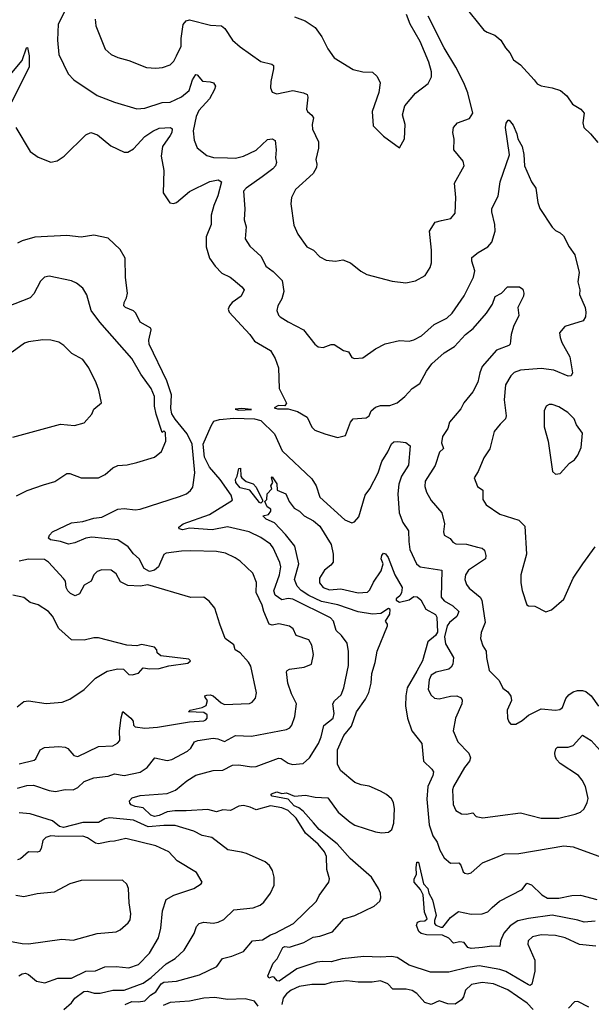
# Model space of a CAD drawing. Extents: x 1443846 to 1577407, y 839182 to 927291.
# Tile 190 of 256: x 1486609 to 1490200, y 889097 to 895283. Entities that reach past the tile are written whole.
import ezdxf

# ---------------------------------------------------------------- set-up
doc = ezdxf.new("R2010")
doc.units = 0

msp = doc.modelspace()

# ---------------------------------------------------------------- linework, layer by layer
at = {"layer": '0CON20XD'}
for points in [[(1489397, 895377), (1489525, 895217.5), (1489545, 895203.3), (1489595, 895185.8), (1489631.2, 895155), (1489661.2, 895105), (1489687.5, 895075), (1489710.7, 895030.7), (1489755, 895000), (1489840, 894905), (1489860.7, 894880.7), (1489885, 894866.9), (1489954.6, 894854.6), (1490007, 894837), (1490046.2, 894805), (1490082.3, 894752.3), (1490135, 894720), (1490155.7, 894695.7), (1490146, 894635), (1490153.8, 894605), (1490195.7, 894565.7), (1490240.5, 894510.5)], [(1486896.2, 895345), (1486851.3, 895255), (1486846.9, 895155), (1486855.5, 895065), (1486912.9, 894942.9), (1486948.8, 894905), (1487095, 894806.9), (1487204.6, 894764.6), (1487345, 894723.1), (1487395, 894727.8), (1487505, 894762.7), (1487555, 894765.5), (1487625, 894798.8), (1487672.9, 894837.1), (1487695, 894904), (1487715, 894938), (1487725, 894936), (1487756.9, 894896.9), (1487805, 894893.3), (1487825.6, 894885.6), (1487838.8, 894865), (1487833.1, 894845), (1487800.8, 894785), (1487735, 894711.5), (1487716.8, 894675), (1487698.9, 894585), (1487705.7, 894525), (1487725, 894478), (1487785, 894428.6), (1487826.3, 894416.3), (1487915.5, 894414.5), (1487965, 894413.4), (1488014.7, 894425.3), (1488095, 894463.8), (1488165, 894530.6), (1488195, 894534), (1488214, 894524), (1488219.6, 894465), (1488215.6, 894415.6), (1488222.9, 894385), (1488216.9, 894365), (1488199.4, 894345), (1488133.1, 894295), (1488030.8, 894225), (1488014.3, 894205), (1488024.4, 894094.4), (1488019.5, 894025), (1488031.7, 893981.7), (1488025.6, 893905.6), (1488055, 893860.8), (1488126, 893796), (1488155, 893734.2), (1488201.7, 893701.7), (1488258.5, 893645), (1488268.2, 893575), (1488255, 893530), (1488230.8, 893485), (1488224.2, 893455), (1488235.6, 893425.6), (1488246, 893415), (1488295.9, 893384.1), (1488392, 893335), (1488463.8, 893245), (1488485, 893226.7), (1488515, 893223.3), (1488565, 893241.2), (1488585, 893241.2), (1488642.5, 893205), (1488675, 893196.7), (1488695, 893161.2), (1488713.3, 893153.3), (1488765, 893158.1), (1488844.3, 893215.7), (1488905, 893246.2), (1488995, 893266.7), (1489055, 893263.3), (1489085, 893271.2), (1489132.7, 893297.3), (1489212, 893368), (1489291.8, 893408.2), (1489325, 893438.6), (1489401.2, 893548.8), (1489460, 893665), (1489467.8, 893705), (1489449.5, 893765), (1489450.4, 893789.6), (1489489.1, 893820.9), (1489550.8, 893855), (1489576, 893884), (1489596.4, 893955), (1489593.8, 893995), (1489574.2, 894075), (1489575, 894096.7), (1489615.3, 894174.7), (1489626.9, 894265), (1489685.6, 894434.4), (1489660.5, 894605), (1489665, 894632.5), (1489678.3, 894651.7), (1489685, 894652.5), (1489709.2, 894619.2), (1489733.1, 894565), (1489739.2, 894535), (1489765.5, 894485.5), (1489775.7, 894435), (1489779.6, 894365), (1489825, 894264.2), (1489850.6, 894225), (1489864.6, 894135), (1489877.2, 894097.2), (1489955, 893980), (1489975, 893958.8), (1490004.3, 893944.3), (1490026, 893925), (1490061.2, 893855), (1490095.8, 893805), (1490122.9, 893695), (1490115.6, 893635), (1490126.9, 893585), (1490125.8, 893555.8), (1490160.6, 893475), (1490165.7, 893445), (1490164.3, 893415), (1490149.5, 893390.5), (1490034.3, 893355.7), (1490001.2, 893315), (1490003.9, 893286.1), (1490015.7, 893255), (1490064.4, 893165), (1490082.5, 893065), (1490074.2, 893045.8), (1490055, 893043.1), (1489965, 893080), (1489885, 893091.5), (1489755, 893080.9), (1489715, 893065.6), (1489694.6, 893045.4), (1489660.6, 892989.4), (1489653.6, 892895), (1489665.7, 892795), (1489660.8, 892775), (1489628, 892742), (1489590.8, 892695), (1489563, 892587), (1489525, 892530), (1489488.9, 892445), (1489463.8, 892405), (1489485, 892350), (1489517.9, 892327.9), (1489518.6, 892268.6), (1489538.8, 892235), (1489625, 892175.8), (1489745, 892138.8), (1489781.7, 892101.7), (1489791.9, 891925), (1489757.5, 891795), (1489757.5, 891745), (1489765.8, 891695.8), (1489795, 891607.5), (1489805, 891600), (1489845, 891597.5), (1489915, 891562.5), (1489950, 891575), (1490028.3, 891641.7), (1490086.2, 891775), (1490146, 891865), (1490225, 891971.2)], [(1488335, 895300), (1488402.5, 895275), (1488465, 895233.3), (1488508, 895175), (1488545, 895100), (1488585, 895044), (1488705, 894969.2), (1488765, 894956), (1488825, 894953.8), (1488855.8, 894925.8), (1488873.3, 894885), (1488866.2, 894825), (1488824, 894705), (1488830, 894615), (1488895, 894550), (1488995, 894477.5), (1489026.2, 894535), (1489030, 894625), (1489012.9, 894685), (1489028.3, 894741.7), (1489095, 894821.2), (1489175, 894881.2), (1489197, 894923), (1489195.6, 894955), (1489179.1, 895015), (1489123.9, 895145), (1489062.3, 895255), (1489038.9, 895315)], [(1489259.4, 894020.6), (1489317, 894033), (1489345, 894067.5), (1489350, 894165), (1489341.4, 894255), (1489401.2, 894365), (1489395, 894393.3), (1489336, 894465), (1489338.3, 894531.7), (1489330, 894575), (1489334.3, 894605.7), (1489360, 894635), (1489435, 894662), (1489456, 894695), (1489423.3, 894823.3), (1489398.8, 894885), (1489348, 894985), (1489274.7, 895105), (1489174.7, 895304.7)], [(1487084.2, 895285), (1487087.1, 895245), (1487147, 895097), (1487183.3, 895065), (1487225, 895045.7), (1487295, 895025.6), (1487405, 894983.1), (1487465, 894978.6), (1487506.8, 894983.2), (1487555, 894999.2), (1487577.2, 895022.8), (1487594.6, 895055.4), (1487623.6, 895116.4), (1487622.7, 895165), (1487636.9, 895253.1), (1487655, 895275.7), (1487675, 895281.9), (1487808.7, 895248.7), (1487876.2, 895245), (1487896.9, 895226.9), (1487946, 895155), (1487995, 895111.2), (1488125, 895020.8), (1488194.1, 895004.1), (1488203.3, 894995), (1488203.8, 894975), (1488185.8, 894895), (1488184, 894855), (1488195, 894826.7), (1488225, 894817.5), (1488325, 894836.9), (1488392.7, 894822.7), (1488415, 894812.5), (1488418.8, 894795), (1488410.9, 894720.9), (1488418, 894705), (1488445, 894683.8), (1488455.5, 894665.5), (1488446.5, 894623.5), (1488448.5, 894595), (1488485.8, 894515), (1488485.8, 894475), (1488470, 894405), (1488475.5, 894375.5), (1488474.4, 894355), (1488453.7, 894316.3), (1488341.9, 894215), (1488317.1, 894165), (1488311.4, 894125), (1488330.9, 893990.9), (1488355.6, 893935.6), (1488413.8, 893855), (1488454.4, 893834.4), (1488495, 893792), (1488535, 893771.2), (1488593.6, 893766.4), (1488640, 893775), (1488687.5, 893755), (1488752.4, 893702.4), (1488790.9, 893680.9), (1488949.7, 893639.7), (1489035, 893630.6), (1489095, 893641.9), (1489155.8, 893675), (1489187.8, 893725), (1489195.5, 893755), (1489195.5, 893834.5), (1489184, 893955), (1489219.4, 894010.6), (1489259.4, 894020.6)], [(1486560.3, 894949.7), (1486625, 895026.2), (1486652.9, 895105), (1486658.8, 895108.8), (1486669.4, 895055), (1486668.6, 894985), (1486557.1, 894765)], [(1486584.6, 894605), (1486674.3, 894455), (1486725, 894419.4), (1486805, 894386.7), (1486845, 894395.4), (1486888.2, 894425), (1487025, 894560), (1487055, 894573.1), (1487098.6, 894558.6), (1487180.7, 894490.7), (1487265, 894450.8), (1487289.1, 894450.9), (1487325, 894471.1), (1487395, 894548.2), (1487445, 894582.5), (1487485, 894601.6), (1487556.4, 894606.4), (1487566.8, 894596.8), (1487565.2, 894575), (1487555.3, 894555), (1487506.9, 894485), (1487497.5, 894425), (1487514.5, 894335), (1487510.9, 894195), (1487552.3, 894132.3), (1487575, 894127.5), (1487595, 894134.5), (1487675.7, 894204.3), (1487804.4, 894265.6), (1487855, 894277.2), (1487876.7, 894265), (1487854.4, 894175.6), (1487829.1, 894115), (1487812.9, 894055), (1487812.7, 893995), (1487780.5, 893919.5), (1487780.8, 893855), (1487801.5, 893785), (1487836.9, 893735), (1487879.5, 893689.5), (1487932, 893665), (1487950, 893650), (1488005, 893604.4), (1488019.4, 893585), (1487999.4, 893545), (1487944.4, 893505), (1487926.7, 893485), (1487918.5, 893465), (1487925, 893446), (1488054.4, 893305), (1488083.3, 893263.3), (1488185, 893204.3), (1488213.5, 893155), (1488235.3, 893095.3), (1488240, 892965), (1488285.8, 892874.2), (1488275, 892856.7), (1488235, 892858), (1488207.5, 892845), (1488228.3, 892838.3), (1488295, 892838), (1488355, 892821.4), (1488416, 892785), (1488445, 892723.8), (1488463.8, 892703.8), (1488525, 892680), (1488605, 892658.8), (1488655, 892670), (1488687.5, 892755), (1488705, 892774.3), (1488785, 892782.1), (1488804.3, 892795), (1488817.8, 892825), (1488845, 892849.1), (1488875, 892859.6), (1488935, 892858.5), (1488980.8, 892875), (1489028.9, 892915), (1489074, 892966), (1489123.6, 892996.4), (1489164.7, 893075), (1489199.2, 893120.8), (1489275, 893189.5), (1489340.1, 893229.9), (1489410, 893305), (1489457, 893343), (1489541.7, 893438.3), (1489580, 893495), (1489596.8, 893543.2), (1489636, 893565), (1489673.8, 893605), (1489748.8, 893605), (1489769.7, 893589.7), (1489775.6, 893565.6), (1489774.3, 893545), (1489739.4, 893475), (1489745.5, 893424.5), (1489712.2, 893355), (1489695.6, 893305), (1489691.4, 893265), (1489690, 893245), (1489682, 893235), (1489604.4, 893205.6), (1489515.3, 893105), (1489499.4, 893065), (1489487.9, 893005), (1489455.4, 892945), (1489399.4, 892875), (1489381.3, 892838.7), (1489308.9, 892755), (1489299.4, 892715), (1489265.5, 892665), (1489259.2, 892625), (1489270.9, 892589.1), (1489245.6, 892565), (1489218.8, 892481.2), (1489156.6, 892383.4), (1489155, 892350), (1489165, 892313.8), (1489195, 892262.5), (1489261.9, 892185), (1489277.8, 892115), (1489271.1, 892065), (1489276.2, 892045), (1489313.1, 892023.1), (1489330.8, 892000.8), (1489349.3, 891989.3), (1489415, 891988.8), (1489485, 891969.6), (1489515, 891962.2), (1489529.8, 891949.8), (1489537.4, 891917.4), (1489534.4, 891895), (1489428.9, 891825), (1489410, 891795), (1489406.5, 891765), (1489415.5, 891735), (1489431.7, 891711.7), (1489501.4, 891655), (1489513.3, 891635), (1489532.5, 891495), (1489507.6, 891432.4), (1489504.3, 891395), (1489518.2, 891348.2), (1489539.5, 891315), (1489541.5, 891275), (1489559.4, 891195), (1489621.3, 891131.3), (1489645, 891082.5), (1489675, 891060), (1489695, 891032.5), (1489698.6, 891005), (1489672, 890945), (1489673.9, 890893.9), (1489681.7, 890871.7), (1489695, 890857.5), (1489725, 890856.7), (1489765, 890880), (1489805, 890913.3), (1489885, 890953.5), (1489975.6, 890944.4), (1490001.7, 890948.3), (1490018.7, 890961.3), (1490040.8, 891019.2), (1490058.2, 891041.8), (1490085, 891059.2), (1490112.4, 891067.6), (1490145, 891068.6), (1490165, 891062.5), (1490200, 891035), (1490245, 890970)], [(1486595, 890454.7), (1486655, 890471.8), (1486695, 890473.2), (1486795, 890439.6), (1486835, 890434.6), (1486895, 890447.1), (1486945, 890444), (1486975, 890460), (1487015, 890497.5), (1487075, 890520.9), (1487165, 890530), (1487205, 890544.5), (1487265, 890534.6), (1487365, 890556.5), (1487410, 890585), (1487457.5, 890645), (1487535, 890628.9), (1487565, 890634.5), (1487663.3, 890686.7), (1487683.8, 890706.2), (1487707, 890747), (1487727.5, 890755), (1487825, 890768.5), (1487853.3, 890765), (1487895, 890748.9), (1487963.9, 890786.1), (1488065, 890781.5), (1488285, 890823.3), (1488306.2, 890833.8), (1488319.1, 890850.9), (1488338.5, 890905), (1488348.2, 890985), (1488317.4, 891047.4), (1488294.4, 891115), (1488286.2, 891185), (1488290, 891195), (1488305, 891202.5), (1488395.4, 891214.6), (1488442, 891235), (1488453.8, 891295), (1488445, 891353.3), (1488426, 891386), (1488345.8, 891415), (1488328.1, 891455), (1488305, 891472.1), (1488236.4, 891486.4), (1488195, 891480), (1488176.7, 891485), (1488142.5, 891565), (1488132.5, 891605), (1488095.4, 891685), (1488096.3, 891746.3), (1488072.9, 891805), (1487995, 891880), (1487962.8, 891902.8), (1487901.4, 891931.4), (1487845, 891942.5), (1487685, 891945.5), (1487625, 891944.4), (1487528.3, 891931.7), (1487515, 891923.8), (1487481.5, 891845), (1487456.2, 891823.8), (1487425, 891815.7), (1487391.6, 891835), (1487360, 891895), (1487325, 891926.7), (1487290.5, 891970.5), (1487225, 892015.3), (1487061.6, 892031.6), (1487025, 892026), (1486955, 891996.7), (1486915, 891988.5), (1486865, 892004.4), (1486802.5, 892015), (1486790, 892025), (1486796, 892045), (1486814.6, 892065.4), (1486935, 892121.8), (1487005, 892130), (1487075, 892152.1), (1487125, 892158.2), (1487225, 892207.3), (1487265, 892211.1), (1487335, 892202.9), (1487365, 892208.5), (1487613, 892287), (1487658, 892305), (1487682.5, 892325), (1487696.2, 892345), (1487710, 892435), (1487692.3, 892615), (1487661, 892681), (1487585, 892773.8), (1487565, 892807.1), (1487559.1, 892839.1), (1487562.3, 892925), (1487534.4, 893014.4), (1487422.9, 893245), (1487419.8, 893270.2), (1487435.6, 893335), (1487432.5, 893345), (1487365, 893382.9), (1487338.8, 893438.8), (1487325, 893454.5), (1487273.8, 893473.8), (1487262.5, 893485), (1487264.4, 893505), (1487280.6, 893535), (1487287.3, 893565), (1487272.8, 893662.8), (1487271.9, 893785), (1487239.3, 893839.3), (1487165, 893910.8), (1487075, 893928.1), (1486995, 893915.6), (1486905, 893927.5), (1486705, 893916.8), (1486625, 893893.8), (1486595, 893878.5)], [(1486588.3, 892291.7), (1486656.7, 892325), (1486759.1, 892360.9), (1486829.1, 892380.9), (1486905, 892432.5), (1486925, 892430.8), (1486995, 892404), (1487105, 892404), (1487145.4, 892424.6), (1487195, 892466.9), (1487225, 892481.9), (1487285, 892487.1), (1487345, 892500.6), (1487455, 892533.8), (1487500.5, 892569.5), (1487527.5, 892635), (1487525, 892690), (1487515, 892700), (1487505, 892690), (1487466.2, 892805), (1487455.8, 892855), (1487455.6, 892915), (1487435.9, 892965.9), (1487370, 893055), (1487314.6, 893154.6), (1487112.3, 893382.3), (1487057.8, 893455), (1487031.4, 893555), (1487005.6, 893595.6), (1486966.6, 893626.6), (1486935, 893642.9), (1486795, 893672), (1486765.8, 893664.2), (1486739.2, 893640.8), (1486698.6, 893561.4), (1486675, 893535.8), (1486531.3, 893478.7)], [(1486565, 892660.6), (1486865, 892741.1), (1486953, 892733), (1487015, 892750), (1487062, 892805), (1487075, 892836.7), (1487123.3, 892875), (1487106, 892955), (1487089.3, 893000.7), (1487044, 893095), (1487005, 893148.8), (1486936.7, 893185), (1486885.7, 893235.7), (1486855.9, 893255.9), (1486805, 893268.8), (1486755, 893272), (1486665, 893259.2), (1486639.7, 893250.3), (1486561.2, 893195)], [(1487985, 892830), (1488065, 892834.5), (1488005, 892839.1), (1487962.5, 892835), (1487985, 892830)], [(1489975, 892428), (1490005, 892432), (1490062.3, 892497.7), (1490095, 892516.7), (1490115, 892546.7), (1490135.8, 892595), (1490143.8, 892685), (1490107.3, 892737.3), (1490092.9, 892775), (1490052.5, 892815), (1489995, 892850.5), (1489955, 892864.4), (1489935.6, 892864.4), (1489915.7, 892854.3), (1489904.3, 892825.7), (1489902.9, 892725), (1489929.2, 892635), (1489956.2, 892445), (1489975, 892428)], [(1487272.7, 889095), (1487313.1, 889115), (1487355, 889113.2), (1487395, 889119.4), (1487430.8, 889155), (1487464.4, 889175.6), (1487497.8, 889225), (1487515, 889236.7), (1487595, 889242.9), (1487738.2, 889281.8), (1487847.5, 889335), (1487884, 889385), (1487940.8, 889399.2), (1488015, 889429.5), (1488070.8, 889495), (1488135, 889501.9), (1488185, 889534.6), (1488215, 889544.1), (1488329.2, 889605), (1488473.8, 889745), (1488490.3, 889779.7), (1488552, 889865), (1488556, 889885), (1488539.4, 889945), (1488537.3, 890025), (1488523.8, 890055), (1488485, 890103.2), (1488405, 890171.8), (1488345, 890267.1), (1488295.2, 890315), (1488255, 890331.3), (1488185, 890343.5), (1488095, 890319.1), (1488056.5, 890336.5), (1488015, 890346.2), (1487985, 890341.3), (1487932.5, 890315), (1487885, 890318.9), (1487845, 890306.7), (1487791.7, 890321.7), (1487655, 890311.8), (1487583.2, 890313.2), (1487535, 890307.3), (1487485, 890282.3), (1487455, 890276.9), (1487432, 890285), (1487385, 890331.5), (1487335, 890339.4), (1487310.4, 890350.4), (1487300.8, 890360.8), (1487298.5, 890375), (1487315, 890394.6), (1487365, 890408.4), (1487535, 890421.8), (1487587, 890443), (1487658.6, 890501.4), (1487715, 890535.6), (1487823.6, 890566.4), (1487885, 890568.5), (1487945, 890598.5), (1487985, 890601.5), (1488065, 890588.8), (1488095, 890590.9), (1488235, 890644.3), (1488251.7, 890641.7), (1488295, 890612.9), (1488323.6, 890603.6), (1488389.7, 890610.3), (1488430, 890645), (1488485.4, 890734.6), (1488503.4, 890776.6), (1488520.6, 890849.4), (1488577.5, 890895), (1488583.8, 890925), (1488576.5, 890985), (1488586.9, 891003.1), (1488627.7, 891042.3), (1488645.7, 891085.7), (1488674.2, 891225), (1488674.2, 891314.2), (1488665.5, 891365.5), (1488630, 891415), (1488598.1, 891445), (1488580.8, 891505), (1488562.5, 891525), (1488325, 891642.7), (1488295, 891647.1), (1488255, 891637.3), (1488215, 891668.2), (1488205.3, 891695), (1488242.2, 891795), (1488248.9, 891845), (1488243.4, 891873.4), (1488201.8, 891965), (1488185, 891988.5), (1488125, 892029.5), (1488051.2, 892065), (1487915, 892096), (1487817.4, 892077.4), (1487675, 892089.3), (1487635, 892078.9), (1487610.8, 892085), (1487608.6, 892095), (1487635.8, 892115), (1487800.8, 892175), (1487946.9, 892265), (1487937.2, 892295), (1487869.2, 892395), (1487801.4, 892471.4), (1487770, 892535), (1487761.8, 892615), (1487811.1, 892731.1), (1487828.5, 892761.5), (1487865, 892771.8), (1487955, 892780), (1488084.6, 892774.6), (1488123.5, 892765), (1488210.1, 892680.1), (1488258.2, 892575), (1488445, 892397.5), (1488471.4, 892355), (1488495, 892284), (1488650.7, 892140.7), (1488695, 892121.2), (1488711.7, 892128.3), (1488739.7, 892160.3), (1488780, 892295), (1488808.5, 892335), (1488861.5, 892435), (1488885, 892506.2), (1488922.8, 892567.2), (1488945, 892618), (1488960.3, 892629.7), (1488985, 892633.4), (1489035, 892625.6), (1489062.3, 892605), (1489052.6, 892485), (1489008.6, 892415), (1488990.7, 892365), (1488984.7, 892305), (1488993.8, 892185), (1489015, 892123.3), (1489052.5, 892072.5), (1489052.7, 892005), (1489060, 891955), (1489101.1, 891865), (1489125, 891844.5), (1489260, 891825), (1489257.3, 891655), (1489275, 891631.8), (1489330, 891600), (1489367.5, 891565), (1489356.1, 891533.9), (1489308.2, 891495), (1489295, 891475.6), (1489278.6, 891405), (1489285, 891360.8), (1489333.6, 891275), (1489331.1, 891235), (1489320, 891215), (1489305, 891203.1), (1489225, 891183.6), (1489195, 891165.5), (1489181.2, 891135), (1489175.6, 891075.6), (1489195, 891040), (1489215, 891020), (1489245, 891016.9), (1489315, 891033.1), (1489355, 891035.7), (1489381.7, 891021.7), (1489388.3, 891008.3), (1489386.2, 890985), (1489347.5, 890895), (1489333.1, 890815), (1489360.8, 890745), (1489430, 890675), (1489441.4, 890645), (1489434.4, 890625), (1489403.5, 890585), (1489333.5, 890465), (1489328.5, 890445), (1489333, 890353), (1489348, 890315), (1489385, 890294.4), (1489415, 890291.1), (1489455, 890299.2), (1489476.6, 890276.6), (1489518.3, 890268.3), (1489626.5, 890283.5), (1489755, 890300.6), (1489885, 890265.6), (1489995, 890266.5), (1490099.3, 890290.7), (1490131.2, 890305), (1490154.2, 890325), (1490174.4, 890365), (1490179.3, 890390.7), (1490163.8, 890465), (1490142.7, 890505), (1490118.5, 890535), (1490005, 890610.6), (1489981.1, 890635), (1489972.3, 890655), (1489971.8, 890675), (1489977.8, 890702.2), (1489986.9, 890713.1), (1490055, 890712.9), (1490085, 890722.7), (1490145, 890786.9), (1490198.5, 890755), (1490255, 890691.5)], [(1488125, 892246.2), (1488115, 892248.6), (1488055, 892327.5), (1487995, 892342.5), (1487966.7, 892375), (1487964.4, 892395), (1487976.2, 892415), (1487985, 892462.5), (1487995.8, 892465), (1487997.5, 892415), (1488004, 892405), (1488031.3, 892381.3), (1488076.7, 892366.7), (1488095.5, 892345.5), (1488134, 892265), (1488133.8, 892255), (1488125, 892246.2)], [(1490228.1, 889461.9), (1490125, 889472.3), (1490035, 889515.5), (1489975, 889530.4), (1489885, 889534.6), (1489829.8, 889520.2), (1489804.3, 889495), (1489801.9, 889475), (1489844.4, 889375), (1489845.6, 889304.4), (1489826.8, 889223.2), (1489815.7, 889214.3), (1489805, 889219.4), (1489663.5, 889303.5), (1489625, 889315.7), (1489495, 889339.2), (1489425, 889329.4), (1489305, 889298.5), (1489189.4, 889299.4), (1489055, 889343.1), (1488980.3, 889390.3), (1488945, 889398.3), (1488875, 889393.3), (1488771.8, 889398.2), (1488635, 889382), (1488565, 889364.4), (1488513.4, 889366.6), (1488475, 889361.1), (1488350.7, 889319.3), (1488238.1, 889241.9), (1488226.7, 889245), (1488208.1, 889268.1), (1488195, 889269.4), (1488175, 889260.8), (1488168.9, 889275), (1488201.5, 889355), (1488227.3, 889382.7), (1488261.8, 889455), (1488275, 889460), (1488305, 889455.5), (1488395, 889485.9), (1488451.7, 889518.3), (1488495.4, 889524.6), (1488575, 889553.3), (1488645, 889634.5), (1488715.2, 889654.8), (1488835, 889712.9), (1488870.8, 889745), (1488878.1, 889765), (1488875.7, 889794.3), (1488863.3, 889825), (1488819.1, 889895), (1488685, 890012.4), (1488602.5, 890105), (1488490, 890195), (1488455, 890237.8), (1488390.9, 890310.9), (1488362.2, 890332.2), (1488332.4, 890345), (1488296.7, 890386.7), (1488194.4, 890405), (1488187.1, 890415), (1488191.1, 890418.9), (1488225, 890431.6), (1488255, 890421.3), (1488285, 890424.7), (1488335, 890404), (1488405, 890412), (1488465, 890398.6), (1488545, 890393.8), (1488610.6, 890305), (1488685, 890240.6), (1488715, 890222.5), (1488845, 890180.9), (1488885, 890173.8), (1488925, 890177.8), (1488947.8, 890195), (1488960.4, 890235), (1488963.1, 890325), (1488956.9, 890365), (1488945, 890388.1), (1488914.3, 890415), (1488875, 890436.9), (1488805, 890466.7), (1488755, 890476.1), (1488715, 890491.2), (1488625, 890566.2), (1488606.3, 890605), (1488604.7, 890695.3), (1488645.3, 890785), (1488692.5, 890845), (1488725, 890934.2), (1488782.5, 891015), (1488803.4, 891055), (1488817.2, 891115), (1488820.8, 891175), (1488842.9, 891245), (1488855.4, 891315), (1488918.8, 891475), (1488920, 891485), (1488908, 891505), (1488935, 891548.8), (1488937, 891577), (1488925, 891582.9), (1488877.1, 891552.9), (1488825, 891547.5), (1488735, 891563.2), (1488607.3, 891607.3), (1488505, 891627.1), (1488425, 891664.6), (1488377.1, 891697.1), (1488352.3, 891725), (1488336.1, 891765), (1488362.5, 891865), (1488338.4, 891975), (1488279.1, 892049.1), (1488210.8, 892120.8), (1488156.7, 892145), (1488137.5, 892165), (1488172, 892175), (1488186.7, 892195), (1488186.7, 892206.7), (1488162.8, 892222.8), (1488150, 892255), (1488161.7, 892268.3), (1488163.3, 892305), (1488192.5, 892335), (1488187.5, 892355), (1488200, 892375), (1488190, 892405), (1488195, 892410), (1488225, 892367.5), (1488227.5, 892327.5), (1488280.8, 892305), (1488301.1, 892255), (1488333.3, 892213.3), (1488366, 892195), (1488396.8, 892166.8), (1488455, 892134.2), (1488495, 892100.8), (1488565.8, 891985.8), (1488578.7, 891925), (1488577.7, 891875), (1488563.3, 891855), (1488523.9, 891825), (1488492.7, 891775), (1488492.1, 891745)], [(1486605, 890606.9), (1486699.4, 890630.6), (1486710.8, 890639.2), (1486738, 890695), (1486765, 890709.5), (1486855, 890717.7), (1486895, 890712.3), (1486910.6, 890705), (1486950.2, 890660.2), (1486975, 890652.9), (1487105, 890716.5), (1487195, 890721.5), (1487222.7, 890737.3), (1487238, 890755), (1487235.3, 890815), (1487245.8, 890895.8), (1487256.4, 890936.4), (1487307.5, 890895), (1487322.5, 890875), (1487325, 890850), (1487335, 890840), (1487395, 890832.9), (1487475, 890837.5), (1487675, 890870.8), (1487765, 890878.6), (1487778.8, 890885), (1487785.8, 890895), (1487785.8, 890915), (1487765, 890930.8), (1487670, 890935), (1487680, 890945), (1487755, 890962), (1487780, 890975), (1487789.2, 891005), (1487773.3, 891025), (1487772.5, 891035), (1487785, 891040), (1487805, 891041.9), (1487824, 891035), (1487875, 890990), (1487895, 890980.6), (1488052.3, 890987.7), (1488070, 890995), (1488089.5, 891020.5), (1488095.8, 891054.2), (1488062, 891222), (1488047.1, 891247.1), (1487994, 891305), (1487962, 891325), (1487953.8, 891355), (1487900, 891395), (1487866.9, 891485), (1487834.2, 891585), (1487800, 891630), (1487765.9, 891655.9), (1487685, 891652.7), (1487415, 891732.5), (1487365, 891724), (1487288.5, 891728.5), (1487242.2, 891752.2), (1487215, 891801.2), (1487184.1, 891824.1), (1487125, 891827.5), (1487095, 891816.2), (1487074.5, 891795.5), (1487058, 891755), (1487015, 891730), (1486984.6, 891675.4), (1486956.8, 891663.2), (1486928.3, 891678.3), (1486912.1, 891695), (1486901.5, 891715), (1486896.2, 891755), (1486885, 891773.1), (1486789.4, 891875), (1486765, 891892.2), (1486664.6, 891894.6), (1486605, 891881.9)], [(1488492.1, 891745), (1488515, 891716.2), (1488555, 891701.6), (1488627.2, 891707.2), (1488735, 891683.1), (1488793.1, 891686.9), (1488808.7, 891701.3), (1488831.3, 891748.7), (1488878.9, 891821.1), (1488891.5, 891865), (1488880.7, 891895), (1488883.5, 891916.5), (1488895, 891931.9), (1488906.5, 891926.5), (1488924.4, 891905), (1488965.5, 891795), (1489011.1, 891715), (1489008, 891682), (1488996.9, 891663.1), (1488974.4, 891645), (1488974.3, 891635), (1488995, 891624.1), (1489055, 891638.8), (1489085, 891659.4), (1489106.2, 891656.2), (1489129.1, 891639.1), (1489160.5, 891580.5), (1489220.7, 891545), (1489230.2, 891530.2), (1489232.8, 891435), (1489222.2, 891415), (1489173.7, 891375), (1489139.1, 891255), (1489105, 891189.6), (1489043.2, 891085), (1489034.2, 891035), (1489032.7, 890972.7), (1489045.3, 890895.3), (1489073.3, 890815), (1489135.8, 890735), (1489145.4, 890625.4), (1489198.9, 890575), (1489207.9, 890557.9), (1489204.6, 890535), (1489172.3, 890465), (1489167.4, 890385), (1489181.9, 890225), (1489205, 890155.8), (1489232.2, 890115), (1489249.1, 890065), (1489276.4, 890016.4), (1489315, 889984.3), (1489368, 889985), (1489380.4, 889970.4), (1489395, 889928.8), (1489405, 889920), (1489425, 889916.2), (1489445, 889923.8), (1489515.8, 889985), (1489615, 890026.7), (1489655, 890041.5), (1489745.3, 890045.3), (1490027.2, 890092.8), (1490086.6, 890086.6), (1490265, 890021.1)], [(1486593.6, 890966.4), (1486635, 890999.2), (1486665, 891002.9), (1486775, 890987.1), (1486875.6, 890994.4), (1486923.3, 891015), (1487015, 891074), (1487085, 891146), (1487159.1, 891190.9), (1487225, 891204.3), (1487262, 891202), (1487295, 891169.2), (1487315, 891167.1), (1487355, 891178), (1487385, 891210), (1487426.1, 891203.9), (1487485, 891206.2), (1487545.8, 891224.2), (1487665, 891241.2), (1487682.5, 891255), (1487672.5, 891265), (1487496.1, 891286.1), (1487472.5, 891305), (1487470, 891325), (1487455, 891340), (1487375, 891356.7), (1487345, 891350), (1487282.3, 891352.3), (1487105, 891400), (1487075, 891400), (1487015, 891385.6), (1486935, 891387.8), (1486855, 891458.8), (1486814.3, 891535), (1486790, 891565), (1486725, 891606), (1486675, 891620.6), (1486635, 891652.2), (1486565, 891668.1)], [(1488002.6, 890052.6), (1487917.2, 890067.2), (1487816.2, 890145), (1487755, 890158.6), (1487704, 890184), (1487585, 890219.7), (1487515, 890221.1), (1487417.2, 890212.8), (1487325, 890254.3), (1487175, 890267.6), (1487145, 890262.1), (1487105, 890238.9), (1487005, 890239.1), (1486885, 890207.7), (1486858.4, 890215), (1486815, 890248.9), (1486675, 890293.8), (1486605, 890301)], [(1486603.8, 889275), (1486625, 889288.6), (1486645, 889291.9), (1486665, 889284.4), (1486715, 889243.3), (1486767, 889233), (1486848.7, 889261.3), (1486935, 889260.4), (1487024.1, 889305.9), (1487085, 889307.1), (1487145, 889333.3), (1487215, 889335.4), (1487295, 889327.3), (1487355, 889346.5), (1487425, 889418.6), (1487481.3, 889515), (1487495.3, 889575), (1487505.5, 889685), (1487528.6, 889755), (1487578.1, 889781.9), (1487703.3, 889825), (1487750, 889855), (1487756.2, 889865), (1487720, 889925), (1487599.3, 889999.3), (1487545, 890054.3), (1487465, 890092.7), (1487275, 890139.5), (1487205, 890121.5), (1487175, 890120.4), (1487105, 890105.8), (1487085, 890110), (1487035, 890143.4), (1487005, 890153.7), (1486855, 890150.8), (1486804.2, 890155.8), (1486774, 890146), (1486753.9, 890126.1), (1486743.8, 890076.2), (1486733.6, 890056.4), (1486717.9, 890052.1), (1486665, 890055.5), (1486615, 890010.6), (1486595, 890004.5)], [(1486886, 889064), (1486933.9, 889106.1), (1486955, 889135.9), (1487012.7, 889177.3), (1487035, 889179), (1487077.8, 889167.8), (1487115, 889167.3), (1487193.2, 889186.8), (1487265, 889186.3), (1487385, 889229.3), (1487435, 889265.3), (1487529.5, 889350.5), (1487585.3, 889384.7), (1487643, 889437), (1487705, 889541.2), (1487719.4, 889585), (1487736.2, 889603.8), (1487765, 889612.7), (1487825, 889607.9), (1487856.6, 889613.4), (1487890.6, 889629.4), (1487955, 889690), (1488075, 889703.5), (1488119.1, 889720.9), (1488142.2, 889737.8), (1488185, 889796), (1488206.9, 889845), (1488208.6, 889895), (1488197.9, 889937.9), (1488179.1, 889969.1), (1488151.2, 889991.2), (1488034.4, 890044.4), (1488002.6, 890052.6)], [(1490225, 889620.4), (1490155, 889612.4), (1490115.4, 889625.4), (1489955, 889657.1), (1489805, 889637.2), (1489738.6, 889621.4), (1489690.7, 889589.3), (1489649.5, 889545), (1489629.4, 889495), (1489625, 889461.2), (1489575, 889462.3), (1489516.2, 889453.8), (1489445, 889446.9), (1489424, 889455), (1489401.2, 889485), (1489375, 889488.8), (1489335, 889481.8), (1489305, 889513.5), (1489265, 889532.1), (1489165, 889534.4), (1489132.1, 889542.1), (1489116, 889555), (1489102.3, 889592.3), (1489107.7, 889612.3), (1489125, 889620), (1489155, 889620.8), (1489168.6, 889635), (1489151.5, 889675), (1489143.6, 889785), (1489127.7, 889817.7), (1489087.5, 889865), (1489087.7, 889882.3), (1489102, 889915), (1489099.4, 889955), (1489105, 889990), (1489115, 889990), (1489145.5, 889855), (1489172.5, 889825), (1489178.8, 889795), (1489202.9, 889752.9), (1489226.2, 889655), (1489215.9, 889624.1), (1489215.8, 889605), (1489224, 889595), (1489255, 889580.9), (1489268, 889582), (1489315, 889642), (1489365, 889680), (1489445, 889664), (1489515, 889665.8), (1489550.9, 889679.1), (1489576.2, 889705), (1489623.3, 889745), (1489765, 889819.2), (1489795, 889857.5), (1489825, 889848.5), (1489889.6, 889785), (1489925, 889764.8), (1489995, 889763.5), (1490078.7, 889781.3), (1490132.4, 889782.4), (1490235, 889756.3)], [(1486544.2, 889494.2), (1486625, 889478.1), (1486665, 889476.9), (1486874.3, 889505.7), (1486945, 889499.4), (1487095, 889542.9), (1487215, 889552.9), (1487241.2, 889565), (1487290.2, 889609.8), (1487302.4, 889627.6), (1487308.1, 889665), (1487296.7, 889735), (1487292, 889825), (1487281.2, 889851.2), (1487255, 889876.7), (1486995, 889875.7), (1486925, 889854), (1486825, 889802.5), (1486717.9, 889792.1), (1486635, 889772.9), (1486585, 889780)], [(1489835, 889064.5), (1489797.9, 889105), (1489675, 889188.1), (1489585.2, 889225.2), (1489515, 889233.4), (1489448.3, 889221.8), (1489408.8, 889185), (1489396.5, 889143.5), (1489385, 889125.7), (1489345, 889097.1), (1489299.7, 889099.7), (1489245, 889119.2), (1489195, 889096.9), (1489155, 889108.1), (1489105, 889164.3), (1489075, 889184.4), (1489037.9, 889192.1), (1488952.2, 889192.2), (1488920.8, 889225), (1488875, 889244.3), (1488822.9, 889237.1), (1488735, 889235.6), (1488665, 889245.5), (1488566.4, 889233.6), (1488525, 889222.5), (1488445, 889222.6), (1488365, 889208.7), (1488314.6, 889185), (1488285, 889163.2), (1488265.3, 889135), (1488255.3, 889095)], [(1488108, 889085), (1488085, 889116.8), (1488025, 889132), (1487915, 889127.4), (1487835, 889140.6), (1487765, 889136.6), (1487675, 889117.1), (1487555, 889108), (1487510.3, 889089.7)], [(1490185, 889078.8), (1490115, 889114), (1490095, 889112), (1490057.6, 889072.4)]]:
    msp.add_lwpolyline(points, dxfattribs=at)

doc.saveas('drawing.dxf')
